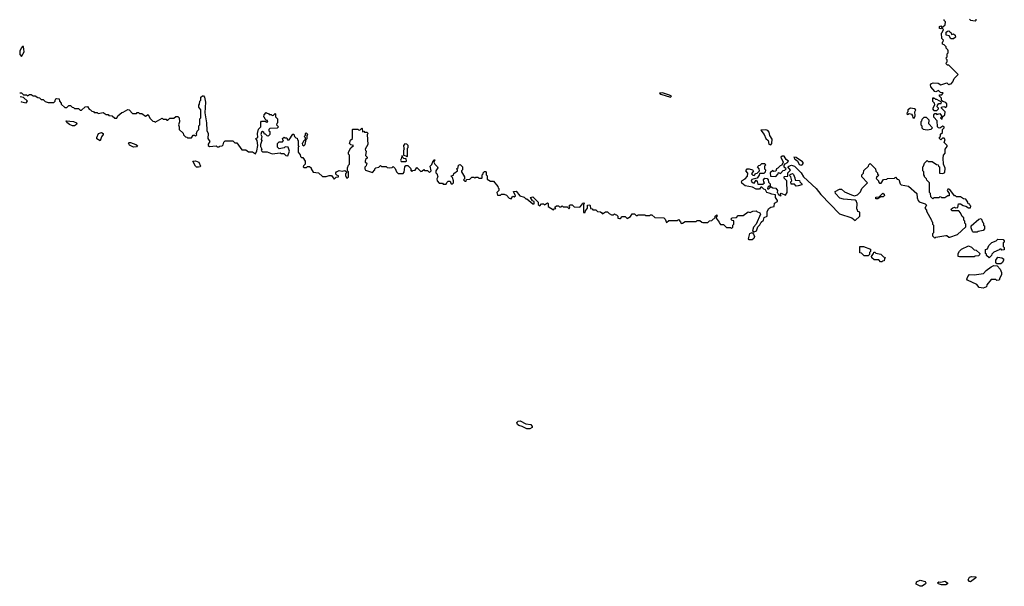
# Model space of a CAD drawing. Extents: x 2710666 to 2828562, y 857017 to 964538.
# Tile 33 of 138: x 2714167 to 2724180, y 883740 to 889503. Entities that reach past the tile are written whole.
import ezdxf

# ---------------------------------------------------------------- set-up
doc = ezdxf.new("R2010")
doc.units = 0

msp = doc.modelspace()

# ---------------------------------------------------------------- linework, layer by layer
at = {"layer": '0CON05XD'}
for points in [[(2723592, 888232), (2723570, 888255), (2723580, 888285), (2723568, 888298), (2723552, 888298), (2723535, 888280), (2723520, 888295), (2723522, 888308), (2723530, 888315), (2723532, 888338), (2723550, 888355), (2723550, 888385), (2723568, 888402), (2723570, 888415), (2723555, 888420), (2723525, 888400), (2723512, 888402), (2723502, 888412), (2723496, 888476), (2723463, 888513), (2723462, 888535), (2723475, 888550), (2723488, 888548), (2723495, 888540), (2723525, 888550), (2723540, 888525), (2723538, 888512), (2723530, 888505), (2723548, 888492), (2723550, 888515), (2723574, 888536), (2723580, 888565), (2723542, 888602), (2723540, 888615), (2723565, 888620), (2723585, 888610), (2723597, 888623), (2723597, 888647), (2723585, 888662), (2723555, 888670), (2723542, 888682), (2723540, 888705), (2723520, 888725), (2723522, 888738), (2723545, 888740), (2723558, 888758), (2723532, 888762), (2723512, 888782), (2723485, 888770), (2723472, 888772), (2723432, 888822), (2723428, 888842), (2723440, 888855), (2723455, 888860), (2723506, 888856), (2723535, 888840), (2723595, 888860), (2723615, 888840), (2723622, 888848), (2723638, 888852), (2723658, 888872), (2723670, 888905), (2723710, 888945), (2723628, 889028), (2723615, 889040), (2723602, 889042), (2723590, 889055), (2723592, 889068), (2723600, 889075), (2723600, 889095), (2723592, 889102), (2723590, 889115), (2723600, 889125), (2723600, 889155), (2723610, 889165), (2723610, 889185), (2723607, 889197), (2723590, 889215), (2723588, 889228), (2723568, 889248), (2723550, 889255), (2723550, 889275), (2723558, 889282), (2723560, 889295), (2723543, 889313), (2723540, 889365), (2723548, 889372), (2723560, 889405), (2723545, 889420), (2723535, 889410), (2723522, 889412), (2723520, 889435), (2723535, 889440), (2723542, 889432), (2723555, 889430), (2723579, 889451), (2723582, 889482), (2723570, 889495), (2723570, 889505)], [(2723825, 889510), (2723835, 889500), (2723885, 889490), (2723895, 889500), (2723895, 889510)], [(2723665, 889310), (2723635, 889310), (2723618, 889338), (2723590, 889345), (2723590, 889375), (2723602, 889388), (2723615, 889390), (2723628, 889378), (2723638, 889368), (2723642, 889352), (2723665, 889360), (2723680, 889345), (2723682, 889325), (2723665, 889310)], [(2714185, 889130), (2714213, 889177), (2714205, 889230), (2714195, 889230), (2714182, 889215), (2714167, 889183), (2714168, 889148), (2714185, 889130)], [(2714167, 888760), (2714185, 888760), (2714205, 888740), (2714235, 888740), (2714245, 888730), (2714265, 888742), (2714282, 888742), (2714305, 888730), (2714325, 888730), (2714352, 888712), (2714368, 888708), (2714385, 888690), (2714405, 888690), (2714425, 888670), (2714455, 888660), (2714515, 888660), (2714527, 888673), (2714528, 888685), (2714533, 888697), (2714545, 888702), (2714567, 888697), (2714573, 888673), (2714590, 888655), (2714590, 888645), (2714625, 888610), (2714645, 888610), (2714665, 888630), (2714685, 888630), (2714702, 888612), (2714715, 888610), (2714725, 888600), (2714765, 888600), (2714783, 888583), (2714795, 888582), (2714832, 888618), (2714855, 888620), (2714872, 888592), (2714888, 888588), (2714902, 888572), (2714918, 888568), (2714925, 888560), (2714955, 888560), (2714965, 888550), (2715015, 888560), (2715045, 888540), (2715065, 888540), (2715075, 888530), (2715107, 888527), (2715135, 888500), (2715155, 888500), (2715164, 888526), (2715205, 888560), (2715218, 888562), (2715265, 888590), (2715280, 888585), (2715315, 888550), (2715355, 888550), (2715362, 888558), (2715375, 888558), (2715385, 888550), (2715408, 888548), (2715445, 888522), (2715475, 888540), (2715492, 888502), (2715522, 888472), (2715538, 888468), (2715545, 888460), (2715615, 888500), (2715625, 888490), (2715655, 888490), (2715662, 888482), (2715675, 888480), (2715695, 888500), (2715735, 888500), (2715755, 888520), (2715775, 888520), (2715790, 888505), (2715792, 888465), (2715782, 888435), (2715790, 888415), (2715790, 888385), (2715828, 888348), (2715832, 888332), (2715852, 888312), (2715868, 888308), (2715875, 888300), (2715915, 888300), (2715932, 888328), (2715945, 888330), (2715955, 888320), (2715968, 888332), (2715960, 888345), (2715968, 888352), (2715972, 888368), (2715990, 888385), (2715990, 888425), (2716000, 888435), (2716000, 888495), (2716010, 888505), (2716010, 888585), (2715990, 888615), (2715990, 888635), (2715997, 888643), (2716000, 888675), (2716010, 888685), (2716010, 888715), (2716025, 888730), (2716035, 888730), (2716048, 888715), (2716057, 888663), (2716050, 888555), (2716066, 888455), (2716070, 888375), (2716083, 888345), (2716079, 888295), (2716102, 888265), (2716082, 888238), (2716084, 888225), (2716097, 888213), (2716165, 888220), (2716175, 888210), (2716195, 888210), (2716202, 888218), (2716225, 888220), (2716235, 888230), (2716242, 888258), (2716255, 888270), (2716335, 888270), (2716355, 888250), (2716375, 888250), (2716425, 888180), (2716465, 888180), (2716495, 888160), (2716535, 888160), (2716565, 888140), (2716579, 888171), (2716588, 888225), (2716582, 888275), (2716570, 888295), (2716588, 888305), (2716586, 888345), (2716595, 888390), (2716620, 888415), (2716618, 888462), (2716625, 888470), (2716665, 888470), (2716675, 888460), (2716690, 888465), (2716688, 888478), (2716672, 888482), (2716662, 888492), (2716658, 888508), (2716650, 888515), (2716652, 888535), (2716675, 888560), (2716682, 888552), (2716698, 888548), (2716705, 888540), (2716725, 888540), (2716735, 888530), (2716748, 888532), (2716765, 888550), (2716770, 888545), (2716770, 888515), (2716790, 888495), (2716790, 888455), (2716782, 888448), (2716780, 888435), (2716800, 888415), (2716785, 888400), (2716712, 888398), (2716700, 888385), (2716702, 888372), (2716710, 888365), (2716710, 888335), (2716695, 888320), (2716682, 888322), (2716668, 888338), (2716655, 888340), (2716650, 888355), (2716637, 888367), (2716625, 888360), (2716618, 888335), (2716628, 888315), (2716622, 888285), (2716628, 888275), (2716617, 888235), (2716617, 888215), (2716630, 888185), (2716623, 888177), (2716625, 888170), (2716635, 888160), (2716685, 888160), (2716735, 888140), (2716815, 888150), (2716825, 888142), (2716852, 888142), (2716875, 888122), (2716895, 888120), (2716910, 888165), (2716898, 888208), (2716865, 888210), (2716855, 888200), (2716805, 888190), (2716790, 888205), (2716790, 888245), (2716805, 888260), (2716838, 888262), (2716850, 888275), (2716842, 888282), (2716840, 888295), (2716855, 888310), (2716865, 888300), (2716885, 888300), (2716892, 888282), (2716908, 888282), (2716945, 888340), (2716955, 888340), (2716960, 888315), (2716975, 888300), (2716988, 888298), (2716992, 888282), (2717000, 888275), (2717000, 888225), (2717010, 888215), (2717000, 888205), (2717000, 888155), (2717018, 888128), (2717022, 888112), (2717032, 888102), (2717045, 888100), (2717070, 888065), (2717070, 888035), (2717052, 888018), (2717050, 888005), (2717055, 888000), (2717085, 888000), (2717095, 888010), (2717115, 888010), (2717130, 887995), (2717130, 887985), (2717151, 887951), (2717204, 887944), (2717245, 887910), (2717285, 887910), (2717315, 887920), (2717337, 887917), (2717365, 887882), (2717385, 887900), (2717410, 887905), (2717410, 887915), (2717392, 887922), (2717383, 887933), (2717383, 887947), (2717390, 887955), (2717415, 887968), (2717445, 887962), (2717475, 887970), (2717490, 887955), (2717490, 887945), (2717480, 887935), (2717480, 887915), (2717495, 887890), (2717510, 887905), (2717510, 887955), (2717500, 887965), (2717500, 887995), (2717510, 888025), (2717520, 888035), (2717522, 888055), (2717520, 888125), (2717510, 888135), (2717510, 888155), (2717535, 888200), (2717560, 888225), (2717535, 888230), (2717522, 888245), (2717532, 888278), (2717550, 888295), (2717550, 888385), (2717555, 888390), (2717605, 888390), (2717612, 888382), (2717625, 888380), (2717645, 888400), (2717650, 888395), (2717652, 888362), (2717665, 888370), (2717675, 888360), (2717698, 888358), (2717710, 888345), (2717700, 888335), (2717708, 888235), (2717680, 888185), (2717682, 888172), (2717690, 888165), (2717683, 888123), (2717700, 888105), (2717700, 888095), (2717685, 888080), (2717680, 888065), (2717680, 888055), (2717698, 888045), (2717692, 888018), (2717678, 888002), (2717678, 887985), (2717685, 887972), (2717755, 887950), (2717780, 887975), (2717780, 887985), (2717790, 887995), (2717818, 888002), (2717835, 888020), (2717845, 888010), (2717895, 888010), (2717905, 888000), (2717925, 887998), (2717955, 888000), (2717965, 888010), (2717985, 887990), (2718000, 887955), (2718015, 887940), (2718065, 887940), (2718077, 887953), (2718083, 888007), (2718095, 888020), (2718115, 888020), (2718148, 887988), (2718140, 887975), (2718155, 887960), (2718165, 887970), (2718188, 887972), (2718205, 888000), (2718245, 887960), (2718258, 887962), (2718278, 887978), (2718285, 887970), (2718315, 887970), (2718335, 887950), (2718350, 887965), (2718340, 888015), (2718358, 888032), (2718372, 888068), (2718385, 888080), (2718390, 888075), (2718380, 888055), (2718390, 888035), (2718417, 888007), (2718420, 887995), (2718400, 887965), (2718400, 887945)], [(2714178, 888672), (2714185, 888667), (2714233, 888657), (2714248, 888675), (2714205, 888712), (2714172, 888720)], [(2720785, 888715), (2720797, 888725), (2720775, 888736), (2720705, 888759), (2720674, 888756), (2720687, 888745), (2720785, 888715)], [(2723495, 888580), (2723510, 888595), (2723510, 888605), (2723498, 888618), (2723500, 888635), (2723515, 888650), (2723538, 888652), (2723540, 888665), (2723495, 888690), (2723482, 888692), (2723475, 888700), (2723462, 888702), (2723455, 888710), (2723450, 888705), (2723450, 888675), (2723467, 888657), (2723470, 888635), (2723450, 888595), (2723465, 888580), (2723495, 888580)], [(2723265, 888500), (2723272, 888525), (2723270, 888565), (2723280, 888585), (2723267, 888597), (2723225, 888602), (2723200, 888585), (2723200, 888565), (2723192, 888558), (2723190, 888545), (2723195, 888540), (2723212, 888548), (2723235, 888542), (2723247, 888527), (2723250, 888505), (2723265, 888500)], [(2714705, 888423), (2714675, 888438), (2714647, 888457), (2714640, 888475), (2714715, 888469), (2714743, 888455), (2714749, 888445), (2714745, 888438), (2714725, 888424), (2714705, 888423)], [(2723395, 888382), (2723435, 888390), (2723450, 888405), (2723413, 888443), (2723415, 888480), (2723388, 888508), (2723375, 888510), (2723363, 888507), (2723342, 888488), (2723338, 888472), (2723330, 888465), (2723330, 888435), (2723340, 888425), (2723342, 888402), (2723355, 888390), (2723395, 888382)], [(2721805, 888231), (2721815, 888245), (2721818, 888288), (2721797, 888325), (2721790, 888360), (2721776, 888375), (2721755, 888384), (2721705, 888378), (2721739, 888335), (2721756, 888296), (2721779, 888275), (2721786, 888236), (2721805, 888231)], [(2714985, 888270), (2714952, 888292), (2714950, 888305), (2714970, 888345), (2715000, 888355), (2715016, 888345), (2715016, 888335), (2714999, 888311), (2714985, 888270)], [(2717055, 888220), (2717070, 888235), (2717080, 888285), (2717090, 888295), (2717090, 888325), (2717098, 888335), (2717085, 888350), (2717070, 888345), (2717070, 888325), (2717060, 888315), (2717070, 888305), (2717070, 888285), (2717052, 888268), (2717048, 888252), (2717040, 888245), (2717042, 888232), (2717055, 888220)], [(2715325, 888207), (2715285, 888226), (2715272, 888248), (2715280, 888255), (2715295, 888254), (2715348, 888235), (2715366, 888225), (2715355, 888211), (2715325, 888207)], [(2718105, 888110), (2718110, 888115), (2718110, 888195), (2718117, 888203), (2718118, 888225), (2718105, 888238), (2718085, 888240), (2718070, 888225), (2718073, 888193), (2718080, 888185), (2718070, 888175), (2718070, 888125), (2718095, 888120), (2718105, 888110)], [(2718400, 887945), (2718408, 887938), (2718420, 887905), (2718410, 887885), (2718413, 887863), (2718432, 887842), (2718465, 887840), (2718475, 887830), (2718505, 887830), (2718512, 887848), (2718525, 887860), (2718545, 887860), (2718552, 887842), (2718565, 887830), (2718577, 887843), (2718580, 887865), (2718568, 887898), (2718550, 887915), (2718578, 887922), (2718582, 887938), (2718620, 887965), (2718620, 887975), (2718610, 887985), (2718625, 888000), (2718630, 888025), (2718645, 888030), (2718670, 888005), (2718670, 887975), (2718660, 887965), (2718660, 887955), (2718690, 887905), (2718690, 887885), (2718680, 887875), (2718695, 887860), (2718708, 887862), (2718712, 887878), (2718745, 887880), (2718765, 887900), (2718785, 887900), (2718795, 887890), (2718805, 887900), (2718825, 887900), (2718835, 887890), (2718865, 887890), (2718870, 887895), (2718870, 887925), (2718880, 887935), (2718880, 887945), (2718895, 887960), (2718905, 887960), (2718910, 887955), (2718910, 887925), (2718920, 887915), (2718922, 887882), (2718955, 887860), (2718985, 887860), (2719030, 887805), (2719032, 887792), (2719040, 887785), (2719040, 887765), (2719020, 887745), (2719025, 887720), (2719055, 887720), (2719065, 887730), (2719095, 887730), (2719118, 887718), (2719145, 887688), (2719165, 887680), (2719182, 887708), (2719195, 887700), (2719208, 887712), (2719190, 887755), (2719215, 887760), (2719252, 887712), (2719297, 887697), (2719315, 887680), (2719325, 887680), (2719385, 887630), (2719398, 887632), (2719400, 887655), (2719382, 887662), (2719360, 887695), (2719385, 887700), (2719438, 887648), (2719440, 887625), (2719455, 887610), (2719475, 887630), (2719495, 887630), (2719505, 887620), (2719535, 887640), (2719540, 887635), (2719542, 887602), (2719595, 887570), (2719602, 887578), (2719618, 887582), (2719610, 887595), (2719625, 887610), (2719645, 887610), (2719655, 887600), (2719675, 887600), (2719685, 887610), (2719695, 887600), (2719735, 887600), (2719755, 887580), (2719760, 887595), (2719750, 887605), (2719765, 887620), (2719785, 887620), (2719805, 887600), (2719862, 887598), (2719888, 887622), (2719892, 887638), (2719905, 887640), (2719910, 887635), (2719900, 887625), (2719902, 887542), (2719918, 887542), (2719922, 887558), (2719940, 887585), (2719942, 887618), (2719965, 887620), (2719970, 887615), (2719972, 887582), (2719988, 887578), (2719995, 887570), (2720025, 887570), (2720042, 887552), (2720075, 887550), (2720088, 887538), (2720095, 887530), (2720125, 887550), (2720145, 887550), (2720162, 887532), (2720185, 887520), (2720205, 887520), (2720215, 887530), (2720222, 887522), (2720235, 887520), (2720250, 887505), (2720250, 887485), (2720265, 887480), (2720278, 887482), (2720295, 887500), (2720325, 887500), (2720345, 887480), (2720378, 887502), (2720395, 887530), (2720418, 887528), (2720435, 887510), (2720448, 887512), (2720455, 887520), (2720525, 887520), (2720535, 887510), (2720575, 887510), (2720582, 887518), (2720595, 887520), (2720625, 887490), (2720717, 887487), (2720732, 887475), (2720745, 887440), (2720768, 887462), (2720855, 887460), (2720865, 887470), (2720888, 887448), (2720895, 887430), (2720908, 887432), (2720935, 887450), (2721045, 887450), (2721055, 887460), (2721085, 887460), (2721103, 887443), (2721115, 887440), (2721165, 887440), (2721182, 887458), (2721205, 887460), (2721238, 887492), (2721240, 887505), (2721255, 887520), (2721260, 887505), (2721252, 887498), (2721250, 887485), (2721280, 887445), (2721282, 887432), (2721295, 887420), (2721325, 887420), (2721355, 887390), (2721395, 887390), (2721405, 887380), (2721418, 887392), (2721420, 887415), (2721430, 887425), (2721428, 887458), (2721412, 887462), (2721400, 887475), (2721412, 887488), (2721455, 887490), (2721475, 887510), (2721525, 887510), (2721575, 887550), (2721595, 887542), (2721623, 887557), (2721655, 887560), (2721662, 887552), (2721695, 887540), (2721700, 887525), (2721657, 887423), (2721628, 887392), (2721618, 887355), (2721635, 887347), (2721660, 887355), (2721673, 887397), (2721695, 887418), (2721707, 887445), (2721730, 887465), (2721739, 887491), (2721769, 887505), (2721767, 887553), (2721786, 887584), (2721804, 887596), (2721838, 887602), (2721844, 887636), (2721872, 887655), (2721872, 887665), (2721854, 887695), (2721852, 887722), (2721815, 887728), (2721790, 887740), (2721765, 887747), (2721752, 887772), (2721735, 887778), (2721715, 887800), (2721705, 887800), (2721689, 887781), (2721655, 887779), (2721619, 887799), (2721544, 887814), (2721510, 887840), (2721506, 887855), (2721514, 887866), (2721546, 887884), (2721569, 887911), (2721571, 887941), (2721552, 887965), (2721565, 887988), (2721585, 887988), (2721620, 887975), (2721628, 887965), (2721610, 887935), (2721622, 887922), (2721635, 887920), (2721652, 887938), (2721668, 887942), (2721690, 887965), (2721688, 887988), (2721670, 888005), (2721685, 888020), (2721698, 888022), (2721715, 888040), (2721745, 888040), (2721750, 888025), (2721740, 888015), (2721740, 887985), (2721750, 887975), (2721748, 887952), (2721735, 887940), (2721692, 887938), (2721688, 887922), (2721668, 887892), (2721612, 887878), (2721605, 887860), (2721615, 887848), (2721635, 887842), (2721655, 887870), (2721668, 887858), (2721675, 887830), (2721725, 887830), (2721740, 887845), (2721733, 887853), (2721730, 887875), (2721745, 887890), (2721768, 887888), (2721780, 887875), (2721782, 887852), (2721800, 887835), (2721800, 887810), (2721785, 887810), (2721775, 887800), (2721772, 887782), (2721785, 887782), (2721800, 887795), (2721800, 887810), (2721825, 887792), (2721855, 887790), (2721872, 887765), (2721870, 887745), (2721878, 887738), (2721880, 887725), (2721905, 887710), (2721910, 887715), (2721900, 887725), (2721912, 887738), (2721955, 887720), (2721972, 887745), (2721970, 887865), (2721942, 887892), (2721940, 887905), (2721945, 887910), (2721978, 887912), (2721980, 887945), (2722007, 887973), (2721980, 888005), (2721990, 888015), (2722015, 888022), (2722045, 888014), (2722115, 887944), (2722139, 887905), (2722266, 887786), (2722315, 887725), (2722505, 887529), (2722628, 887488), (2722665, 887462), (2722710, 887505), (2722710, 887545), (2722692, 887552), (2722688, 887568), (2722680, 887575), (2722682, 887635), (2722675, 887660), (2722665, 887668), (2722545, 887677), (2722508, 887688), (2722462, 887735), (2722460, 887755), (2722505, 887778), (2722525, 887780), (2722555, 887752), (2722625, 887722), (2722655, 887712), (2722688, 887722), (2722718, 887752), (2722730, 887785), (2722790, 887845), (2722730, 887905), (2722730, 887925), (2722748, 887942), (2722752, 887968), (2722798, 888012), (2722802, 888028), (2722815, 888040), (2722870, 887985), (2722872, 887962), (2722890, 887945), (2722892, 887932), (2722900, 887925), (2722895, 887910), (2722882, 887908), (2722878, 887888), (2722900, 887865), (2722900, 887855), (2722912, 887842), (2722928, 887842), (2722952, 887878), (2722985, 887880), (2722993, 887887), (2723065, 887890), (2723075, 887900), (2723092, 887882), (2723108, 887878), (2723120, 887835), (2723130, 887825), (2723205, 887810), (2723290, 887735), (2723293, 887693), (2723303, 887663), (2723315, 887650), (2723375, 887630), (2723388, 887618), (2723372, 887585), (2723390, 887565), (2723390, 887555), (2723440, 887465), (2723442, 887452), (2723450, 887445), (2723450, 887425), (2723460, 887415), (2723460, 887335), (2723450, 887325), (2723450, 887305), (2723472, 887282), (2723485, 887290), (2723585, 887308), (2723597, 887307), (2723615, 887290), (2723625, 887290), (2723705, 887320), (2723790, 887395), (2723790, 887425), (2723780, 887435), (2723780, 887455), (2723770, 887465), (2723767, 887487), (2723752, 887502), (2723735, 887540), (2723718, 887558), (2723645, 887560), (2723640, 887575), (2723655, 887590), (2723675, 887598), (2723685, 887590), (2723708, 887592), (2723715, 887630), (2723735, 887630), (2723763, 887613), (2723788, 887608), (2723815, 887590), (2723835, 887590), (2723840, 887605), (2723832, 887612), (2723828, 887628), (2723812, 887632), (2723808, 887648), (2723788, 887678), (2723765, 887680), (2723735, 887700), (2723695, 887700), (2723685, 887710), (2723675, 887710), (2723626, 887776), (2723615, 887780), (2723605, 887780), (2723600, 887765), (2723620, 887735), (2723618, 887712), (2723605, 887710), (2723575, 887690), (2723545, 887690), (2723538, 887698), (2723525, 887700), (2723515, 887690), (2723465, 887690), (2723452, 887682), (2723432, 887702), (2723430, 887735), (2723420, 887745), (2723420, 887845), (2723392, 887872), (2723390, 887885), (2723370, 887905), (2723370, 887915), (2723360, 887925), (2723360, 887955), (2723350, 887965), (2723350, 888005), (2723358, 888012), (2723370, 888045), (2723395, 888070), (2723405, 888060), (2723445, 888060), (2723492, 888032), (2723508, 888028), (2723512, 888012), (2723520, 888005), (2723522, 887942), (2723555, 887940), (2723575, 887950), (2723577, 887993), (2723560, 888035), (2723558, 888095), (2723560, 888125), (2723580, 888145), (2723580, 888185), (2723600, 888215), (2723600, 888225), (2723592, 888232)], [(2715985, 888002), (2715965, 888002), (2715955, 888012), (2715928, 888065), (2715955, 888069), (2715990, 888055), (2716006, 888015), (2716002, 888008), (2715985, 888002)], [(2718095, 888060), (2718100, 888065), (2718098, 888088), (2718072, 888092), (2718062, 888102), (2718058, 888118), (2718052, 888118), (2718050, 888095), (2718040, 888075), (2718045, 888060), (2718095, 888060)], [(2721855, 887910), (2721880, 887935), (2721882, 887948), (2721905, 887940), (2721932, 887968), (2721948, 887972), (2721960, 887985), (2721942, 888002), (2721940, 888025), (2721952, 888038), (2721975, 888050), (2721984, 888065), (2721962, 888082), (2721940, 888115), (2721922, 888115), (2721907, 888105), (2721932, 888055), (2721918, 888022), (2721902, 888018), (2721878, 887992), (2721862, 887988), (2721858, 887962), (2721835, 887960), (2721825, 887970), (2721800, 887945), (2721802, 887912), (2721855, 887910)], [(2722115, 888022), (2722125, 888027), (2722138, 888045), (2722129, 888059), (2722065, 888102), (2722040, 888105), (2722051, 888085), (2722078, 888068), (2722095, 888029), (2722115, 888022)], [(2722065, 887810), (2722045, 887830), (2722012, 887832), (2722010, 887855), (2722020, 887865), (2722010, 887905), (2722000, 887915), (2722002, 887928), (2722025, 887938), (2722035, 887930), (2722050, 887895), (2722052, 887872), (2722098, 887868), (2722100, 887855), (2722120, 887835), (2722120, 887825), (2722085, 887812), (2722065, 887810)], [(2722895, 887680), (2722872, 887682), (2722872, 887698), (2722908, 887702), (2722945, 887740), (2722958, 887728), (2722960, 887715), (2722948, 887702), (2722925, 887700), (2722895, 887680)], [(2723905, 887342), (2723865, 887342), (2723855, 887350), (2723842, 887385), (2723843, 887407), (2723920, 887475), (2723945, 887480), (2723962, 887442), (2723970, 887435), (2723970, 887415), (2723980, 887405), (2723980, 887375), (2723965, 887360), (2723915, 887350), (2723905, 887342)], [(2721584, 887264), (2721577, 887275), (2721593, 887327), (2721615, 887340), (2721631, 887321), (2721639, 887299), (2721632, 887278), (2721615, 887264), (2721584, 887264)], [(2724025, 887082), (2724000, 887105), (2723998, 887118), (2723990, 887125), (2723990, 887165), (2724008, 887172), (2724022, 887208), (2724052, 887238), (2724097, 887253), (2724115, 887270), (2724168, 887268), (2724180, 887255), (2724178, 887242), (2724170, 887235), (2724170, 887195), (2724180, 887185), (2724178, 887162), (2724155, 887160), (2724148, 887168), (2724135, 887170), (2724128, 887162), (2724075, 887140), (2724052, 887118), (2724050, 887105), (2724025, 887082)], [(2722795, 887100), (2722755, 887100), (2722728, 887128), (2722712, 887132), (2722712, 887198), (2722747, 887197), (2722818, 887168), (2722820, 887145), (2722810, 887135), (2722810, 887115), (2722795, 887100)], [(2723875, 887090), (2723725, 887090), (2723710, 887095), (2723710, 887125), (2723725, 887150), (2723745, 887168), (2723817, 887203), (2723845, 887190), (2723875, 887162), (2723895, 887160), (2723930, 887125), (2723928, 887112), (2723918, 887102), (2723883, 887097), (2723875, 887090)], [(2722935, 887040), (2722922, 887042), (2722905, 887060), (2722855, 887060), (2722832, 887082), (2722830, 887095), (2722850, 887125), (2722852, 887138), (2722865, 887140), (2722875, 887130), (2722925, 887120), (2722952, 887092), (2722970, 887085), (2722960, 887075), (2722958, 887052), (2722942, 887048), (2722935, 887040)], [(2724145, 887020), (2724105, 887020), (2724093, 887033), (2724093, 887057), (2724113, 887087), (2724155, 887082), (2724172, 887072), (2724172, 887058), (2724160, 887035), (2724145, 887020)], [(2723965, 886772), (2723925, 886780), (2723899, 886810), (2723806, 886855), (2723800, 886865), (2723808, 886892), (2723825, 886912), (2723875, 886908), (2723967, 886923), (2723995, 886952), (2724045, 886988), (2724075, 887002), (2724108, 886998), (2724137, 886967), (2724152, 886932), (2724152, 886908), (2724133, 886877), (2724127, 886853), (2724105, 886850), (2724095, 886860), (2724045, 886860), (2724003, 886807), (2724000, 886785), (2723965, 886772)], [(2719355, 885341), (2719325, 885342), (2719277, 885367), (2719243, 885375), (2719230, 885385), (2719223, 885407), (2719235, 885419), (2719255, 885423), (2719314, 885394), (2719365, 885386), (2719378, 885365), (2719377, 885355), (2719355, 885341)], [(2723325, 883740), (2723282, 883762), (2723286, 883785), (2723325, 883803), (2723375, 883790), (2723382, 883775), (2723378, 883765), (2723345, 883743), (2723325, 883740)], [(2723585, 883755), (2723540, 883755), (2723511, 883765), (2723501, 883775), (2723515, 883784), (2723535, 883781), (2723575, 883792), (2723601, 883775), (2723602, 883765), (2723585, 883755)], [(2723835, 883784), (2723825, 883789), (2723814, 883805), (2723825, 883832), (2723845, 883840), (2723892, 883835), (2723892, 883825), (2723835, 883784)]]:
    msp.add_lwpolyline(points, dxfattribs=at)

doc.saveas('drawing.dxf')
